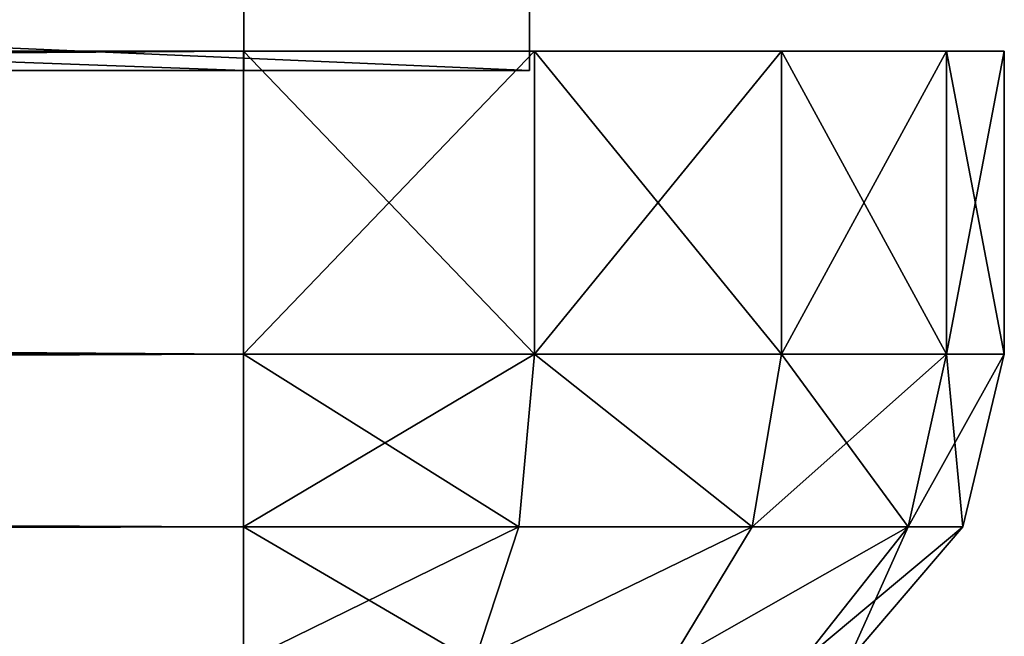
# Model space of a CAD drawing. Extents: x -118 to 117, y 0 to 85.
# Tile 128 of 132: x 112.32 to 117.5, y 4.01 to 7.25. Entities that reach past the tile are written whole.
import ezdxf

# ---------------------------------------------------------------- set-up
doc = ezdxf.new("R2010")
doc.units = 0
doc.header["$LTSCALE"] = 25.4
doc.layers.get('0').update_dxf_attribs({"color": 13, "linetype": 'CONTINUOUS'})

# ---------------------------------------------------------------- blocks, each defined once
blk = doc.blocks.new('ASSAM-4453_STL')
at = {"color": 18}
mesh = blk.add_polyface(dxfattribs=at)
corners = [(115, 6.9793, 98.3903), (-115, 16.9793, 98.3903), (-115, 6.9793, 98.3903), (115, 16.9793, 98.3903)]
mesh.append_faces([[corners[k] for k in face] for face in [(0, 1, 2), (1, 0, 3)]], dxfattribs={"vtx0": -1, "color": 18})
mesh = blk.add_polyface(dxfattribs=at)
corners = [(115, 16.9793, 6.3903), (-115, 6.9793, 6.3903), (-115, 16.9793, 6.3903), (115, 6.9793, 6.3903)]
mesh.append_faces([[corners[k] for k in face] for face in [(0, 1, 2), (1, 0, 3)]], dxfattribs={"vtx0": -1, "color": 18})
mesh = blk.add_polyface(dxfattribs=at)
corners = [(115, 16.9793, 6.3903), (115, 6.9793, 98.3903), (115, 6.9793, 6.3903), (115, 16.9793, 98.3903)]
mesh.append_faces([[corners[k] for k in face] for face in [(0, 1, 2), (1, 0, 3)]], dxfattribs={"vtx0": -1, "color": 18})
mesh = blk.add_polyface(dxfattribs=at)
corners = [(113.5, 15.4793, 96.8903), (-113.5, 6.9793, 96.8903), (-113.5, 15.4793, 96.8903), (113.5, 6.9793, 96.8903)]
mesh.append_faces([[corners[k] for k in face] for face in [(0, 1, 2), (1, 0, 3)]], dxfattribs={"vtx0": -1, "color": 18})
mesh = blk.add_polyface(dxfattribs=at)
corners = [(113.5, 6.9793, 7.8903), (-113.5, 15.4793, 7.8903), (-113.5, 6.9793, 7.8903), (113.5, 15.4793, 7.8903)]
mesh.append_faces([[corners[k] for k in face] for face in [(0, 1, 2), (1, 0, 3)]], dxfattribs={"vtx0": -1, "color": 18})
mesh = blk.add_polyface(dxfattribs=at)
corners = [(113.5, 15.4793, 96.8903), (113.5, 6.9793, 7.8903), (113.5, 6.9793, 96.8903), (113.5, 15.4793, 7.8903)]
mesh.append_faces([[corners[k] for k in face] for face in [(0, 1, 2), (1, 0, 3)]], dxfattribs={"vtx0": -1, "color": 18})
at = {"color": 251}
mesh = blk.add_polyface(dxfattribs=at)
corners = [(-115.0339, 7.0812, 2.6948), (113.4968, 7.0812, 2.3903), (-113.5032, 7.0812, 2.3903), (115.0275, 7.0812, 2.6948), (-116.3316, 7.0812, 3.5619), (116.3252, 7.0812, 3.5619), (-117.1987, 7.0812, 4.8596), (117.1923, 7.0812, 4.8596), (-117.5032, 7.0812, 6.3903), (117.4968, 7.0812, 6.3903), (-97.465, 7.0812, 19.5905), (-111.9517, 7.0812, 51.0903), (-112.3, 7.0812, 52.3903), (-117.5032, 7.0812, 98.3903), (-97.465, 7.0812, 25.514), (-97.465, 7.0812, 31.5905), (97.4586, 7.0812, 25.514), (-111, 7.0812, 50.1387), (-97.465, 7.0812, 37.514), (-97.465, 7.0812, 43.5905), (97.4586, 7.0812, 37.514), (-109.7, 7.0812, 49.7903), (-97.465, 7.0812, 49.514), (97.4586, 7.0812, 49.514), (-111.9517, 7.0812, 53.6903), (-111, 7.0812, 54.642), (-109.7, 7.0812, 54.9903), (-97.465, 7.0812, 55.5905), (109.6936, 7.0812, 54.9903), (-97.465, 7.0812, 61.514), (-97.465, 7.0812, 67.5905), (97.4586, 7.0812, 61.514), (-97.465, 7.0812, 73.514), (-97.465, 7.0812, 79.5905), (97.4586, 7.0812, 73.514), (-97.465, 7.0812, 85.514), (97.4586, 7.0812, 85.514), (112.2936, 7.0812, 52.3903), (117.4968, 7.0812, 98.3903), (111.9453, 7.0812, 51.0903), (97.4586, 7.0812, 19.5905), (97.4586, 7.0812, 31.5905), (110.9936, 7.0812, 50.1387), (97.4586, 7.0812, 43.5905), (109.6936, 7.0812, 49.7903), (111.9453, 7.0812, 53.6903), (110.9936, 7.0812, 54.642), (97.4586, 7.0812, 55.5905), (97.4586, 7.0812, 67.5905), (97.4586, 7.0812, 79.5905), (-117.1987, 7.0812, 99.9211), (117.1923, 7.0812, 99.9211), (-116.3316, 7.0812, 101.2187), (116.3252, 7.0812, 101.2187), (-115.0339, 7.0812, 102.0858), (115.0275, 7.0812, 102.0858), (-113.5032, 7.0812, 102.3903), (113.4968, 7.0812, 102.3903), (-108.4, 7.0812, 50.1387), (108.3936, 7.0812, 50.1387), (-107.4483, 7.0812, 51.0903), (107.4419, 7.0812, 51.0903), (-107.1, 7.0812, 52.3903), (107.0936, 7.0812, 52.3903), (-107.4483, 7.0812, 53.6903), (107.4419, 7.0812, 53.6903), (-108.4, 7.0812, 54.642), (108.3936, 7.0812, 54.642)]
mesh.append_faces([[corners[k] for k in face] for face in [(0, 1, 2), (55, 56, 57)]], dxfattribs={"vtx0": -1, "color": 251})
mesh.append_faces([[corners[k] for k in face] for face in [(1, 0, 3), (3, 4, 5), (5, 6, 7), (7, 8, 9), (11, 8, 12), (10, 11, 14), (14, 15, 16), (15, 17, 18), (18, 19, 20), (19, 21, 22), (22, 21, 23), (12, 13, 24), (24, 13, 25), (25, 13, 26), (27, 13, 29), (29, 30, 31), (30, 13, 32), (32, 33, 34), (33, 13, 35), (35, 13, 36), (9, 37, 38), (37, 9, 39), (40, 9, 10), (41, 16, 15), (39, 41, 42), (43, 20, 19), (42, 43, 44), (47, 28, 27), (48, 31, 30), (49, 34, 33), (38, 50, 51), (51, 52, 53), (53, 54, 55), (58, 44, 21), (44, 58, 59), (59, 60, 61), (61, 62, 63), (63, 64, 65), (65, 66, 67), (67, 26, 28)]], dxfattribs={"vtx0": -1, "vtx1": -1, "color": 251})
mesh.append_faces([[corners[k] for k in face] for face in [(9, 8, 10), (10, 8, 11), (14, 11, 15), (18, 17, 19), (26, 13, 27), (26, 27, 28), (29, 13, 30), (32, 13, 33), (39, 9, 40), (39, 16, 41), (42, 20, 43), (44, 23, 21), (38, 28, 47), (38, 31, 48), (38, 34, 49), (38, 36, 13)]], dxfattribs={"vtx0": -1, "vtx1": -1, "vtx2": -1, "color": 251})
mesh.append_faces([[corners[k] for k in face] for face in [(3, 0, 4), (5, 4, 6), (7, 6, 8), (12, 8, 13), (15, 11, 17), (19, 17, 21), (39, 40, 16), (42, 41, 20), (44, 43, 23), (38, 37, 45), (38, 45, 46), (38, 46, 28), (38, 47, 31), (38, 48, 34), (38, 49, 36), (38, 13, 50), (51, 50, 52), (53, 52, 54), (55, 54, 56), (59, 58, 60), (61, 60, 62), (63, 62, 64), (65, 64, 66), (67, 66, 26)]], dxfattribs={"vtx0": -1, "vtx2": -1, "color": 251})
mesh = blk.add_polyface(dxfattribs=at)
corners = [(113.4968, 5.4893, 102.3903), (-113.5032, 7.0812, 102.3903), (-113.5032, 5.4893, 102.3903), (113.4968, 7.0812, 102.3903)]
mesh.append_faces([[corners[k] for k in face] for face in [(0, 1, 2), (1, 0, 3)]], dxfattribs={"vtx0": -1, "color": 251})
mesh = blk.add_polyface(dxfattribs=at)
corners = [(113.4968, 7.0812, 2.3903), (-113.5032, 5.4893, 2.3903), (-113.5032, 7.0812, 2.3903), (113.4968, 5.4893, 2.3903)]
mesh.append_faces([[corners[k] for k in face] for face in [(0, 1, 2), (1, 0, 3)]], dxfattribs={"vtx0": -1, "color": 251})
mesh = blk.add_polyface(dxfattribs=at)
corners = [(115.0275, 5.4893, 102.0858), (113.4968, 7.0812, 102.3903), (113.4968, 5.4893, 102.3903), (115.0275, 7.0812, 102.0858)]
mesh.append_faces([[corners[k] for k in face] for face in [(0, 1, 2), (1, 0, 3)]], dxfattribs={"vtx0": -1, "color": 251})
mesh = blk.add_polyface(dxfattribs=at)
corners = [(115.0275, 7.0812, 2.6948), (113.4968, 5.4893, 2.3903), (113.4968, 7.0812, 2.3903), (115.0275, 5.4893, 2.6948)]
mesh.append_faces([[corners[k] for k in face] for face in [(0, 1, 2), (1, 0, 3)]], dxfattribs={"vtx0": -1, "color": 251})
mesh = blk.add_polyface(dxfattribs=at)
corners = [(116.3252, 5.4893, 101.2187), (115.0275, 7.0812, 102.0858), (115.0275, 5.4893, 102.0858), (116.3252, 7.0812, 101.2187)]
mesh.append_faces([[corners[k] for k in face] for face in [(0, 1, 2), (1, 0, 3)]], dxfattribs={"vtx0": -1, "color": 251})
mesh = blk.add_polyface(dxfattribs=at)
corners = [(116.3252, 7.0812, 3.5619), (115.0275, 5.4893, 2.6948), (115.0275, 7.0812, 2.6948), (116.3252, 5.4893, 3.5619)]
mesh.append_faces([[corners[k] for k in face] for face in [(0, 1, 2), (1, 0, 3)]], dxfattribs={"vtx0": -1, "color": 251})
mesh = blk.add_polyface(dxfattribs=at)
corners = [(117.1923, 7.0812, 99.9211), (116.3252, 5.4893, 101.2187), (117.1923, 5.4893, 99.9211), (116.3252, 7.0812, 101.2187)]
mesh.append_faces([[corners[k] for k in face] for face in [(0, 1, 2), (1, 0, 3)]], dxfattribs={"vtx0": -1, "color": 251})
mesh = blk.add_polyface(dxfattribs=at)
corners = [(116.3252, 7.0812, 3.5619), (117.1923, 5.4893, 4.8596), (116.3252, 5.4893, 3.5619), (117.1923, 7.0812, 4.8596)]
mesh.append_faces([[corners[k] for k in face] for face in [(0, 1, 2), (1, 0, 3)]], dxfattribs={"vtx0": -1, "color": 251})
mesh = blk.add_polyface(dxfattribs=at)
corners = [(117.4968, 7.0812, 98.3903), (117.1923, 5.4893, 99.9211), (117.4968, 5.4893, 98.3903), (117.1923, 7.0812, 99.9211)]
mesh.append_faces([[corners[k] for k in face] for face in [(0, 1, 2), (1, 0, 3)]], dxfattribs={"vtx0": -1, "color": 251})
mesh = blk.add_polyface(dxfattribs=at)
corners = [(117.1923, 7.0812, 4.8596), (117.4968, 5.4893, 6.3903), (117.1923, 5.4893, 4.8596), (117.4968, 7.0812, 6.3903)]
mesh.append_faces([[corners[k] for k in face] for face in [(0, 1, 2), (1, 0, 3)]], dxfattribs={"vtx0": -1, "color": 251})
mesh = blk.add_polyface(dxfattribs=at)
corners = [(117.4968, 7.0812, 6.3903), (117.4968, 5.4893, 98.3903), (117.4968, 5.4893, 6.3903), (117.4968, 7.0812, 98.3903)]
mesh.append_faces([[corners[k] for k in face] for face in [(0, 1, 2), (1, 0, 3)]], dxfattribs={"vtx0": -1, "color": 251})
at = {"color": 18}
mesh = blk.add_polyface(dxfattribs=at)
corners = [(115, 6.9793, 6.3903), (113.5, 6.9793, 7.8903), (-115, 6.9793, 6.3903), (115, 6.9793, 98.3903), (113.5, 6.9793, 96.8903), (-113.5, 6.9793, 96.8903), (-113.5, 6.9793, 7.8903), (-115, 6.9793, 98.3903)]
mesh.append_faces([[corners[k] for k in face] for face in [(0, 1, 2), (1, 3, 4), (4, 3, 5), (2, 6, 7), (6, 2, 1), (7, 5, 3)]], dxfattribs={"vtx0": -1, "vtx1": -1, "color": 18})
mesh.append_faces([[corners[k] for k in face] for face in [(1, 0, 3), (7, 6, 5)]], dxfattribs={"vtx0": -1, "vtx2": -1, "color": 18})
at = {"color": 251}
mesh = blk.add_polyface(dxfattribs=at)
corners = [(113.4968, 5.4893, 2.3903), (-113.5032, 4.5814, 2.6083), (-113.5032, 5.4893, 2.3903), (113.4968, 4.5814, 2.6083)]
mesh.append_faces([[corners[k] for k in face] for face in [(0, 1, 2), (1, 0, 3)]], dxfattribs={"vtx0": -1, "color": 251})
mesh = blk.add_polyface(dxfattribs=at)
corners = [(113.4968, 4.5814, 102.1723), (-113.5032, 5.4893, 102.3903), (-113.5032, 4.5814, 102.1723), (113.4968, 5.4893, 102.3903)]
mesh.append_faces([[corners[k] for k in face] for face in [(0, 1, 2), (1, 0, 3)]], dxfattribs={"vtx0": -1, "color": 251})
mesh = blk.add_polyface(dxfattribs=at)
corners = [(115.0275, 5.4893, 2.6948), (113.4968, 4.5814, 2.6083), (113.4968, 5.4893, 2.3903), (114.9441, 4.5814, 2.8962)]
mesh.append_faces([[corners[k] for k in face] for face in [(0, 1, 2), (1, 0, 3)]], dxfattribs={"vtx0": -1, "color": 251})
mesh = blk.add_polyface(dxfattribs=at)
corners = [(114.9441, 4.5814, 101.8844), (113.4968, 5.4893, 102.3903), (113.4968, 4.5814, 102.1723), (115.0275, 5.4893, 102.0858)]
mesh.append_faces([[corners[k] for k in face] for face in [(0, 1, 2), (1, 0, 3)]], dxfattribs={"vtx0": -1, "color": 251})
mesh = blk.add_polyface(dxfattribs=at)
corners = [(115.0275, 5.4893, 2.6948), (116.1711, 4.5814, 3.716), (114.9441, 4.5814, 2.8962), (116.3252, 5.4893, 3.5619)]
mesh.append_faces([[corners[k] for k in face] for face in [(0, 1, 2), (1, 0, 3)]], dxfattribs={"vtx0": -1, "color": 251})
mesh = blk.add_polyface(dxfattribs=at)
corners = [(116.1711, 4.5814, 101.0646), (115.0275, 5.4893, 102.0858), (114.9441, 4.5814, 101.8844), (116.3252, 5.4893, 101.2187)]
mesh.append_faces([[corners[k] for k in face] for face in [(0, 1, 2), (1, 0, 3)]], dxfattribs={"vtx0": -1, "color": 251})
mesh = blk.add_polyface(dxfattribs=at)
corners = [(116.3252, 5.4893, 3.5619), (116.9909, 4.5814, 4.943), (116.1711, 4.5814, 3.716), (117.1923, 5.4893, 4.8596)]
mesh.append_faces([[corners[k] for k in face] for face in [(0, 1, 2), (1, 0, 3)]], dxfattribs={"vtx0": -1, "color": 251})
mesh = blk.add_polyface(dxfattribs=at)
corners = [(117.1923, 5.4893, 99.9211), (116.1711, 4.5814, 101.0646), (116.9909, 4.5814, 99.8376), (116.3252, 5.4893, 101.2187)]
mesh.append_faces([[corners[k] for k in face] for face in [(0, 1, 2), (1, 0, 3)]], dxfattribs={"vtx0": -1, "color": 251})
mesh = blk.add_polyface(dxfattribs=at)
corners = [(117.1923, 5.4893, 4.8596), (117.2788, 4.5814, 6.3903), (116.9909, 4.5814, 4.943), (117.4968, 5.4893, 6.3903)]
mesh.append_faces([[corners[k] for k in face] for face in [(0, 1, 2), (1, 0, 3)]], dxfattribs={"vtx0": -1, "color": 251})
mesh = blk.add_polyface(dxfattribs=at)
corners = [(117.4968, 5.4893, 98.3903), (116.9909, 4.5814, 99.8376), (117.2788, 4.5814, 98.3903), (117.1923, 5.4893, 99.9211)]
mesh.append_faces([[corners[k] for k in face] for face in [(0, 1, 2), (1, 0, 3)]], dxfattribs={"vtx0": -1, "color": 251})
mesh = blk.add_polyface(dxfattribs=at)
corners = [(117.4968, 5.4893, 6.3903), (117.2788, 4.5814, 98.3903), (117.2788, 4.5814, 6.3903), (117.4968, 5.4893, 98.3903)]
mesh.append_faces([[corners[k] for k in face] for face in [(0, 1, 2), (1, 0, 3)]], dxfattribs={"vtx0": -1, "color": 251})
mesh = blk.add_polyface(dxfattribs=at)
corners = [(113.4968, 4.5814, 2.6083), (-113.5032, 3.8713, 3.2147), (-113.5032, 4.5814, 2.6083), (113.4968, 3.8713, 3.2147)]
mesh.append_faces([[corners[k] for k in face] for face in [(0, 1, 2), (1, 0, 3)]], dxfattribs={"vtx0": -1, "color": 251})
mesh = blk.add_polyface(dxfattribs=at)
corners = [(113.4968, 3.8713, 101.5659), (-113.5032, 4.5814, 102.1723), (-113.5032, 3.8713, 101.5659), (113.4968, 4.5814, 102.1723)]
mesh.append_faces([[corners[k] for k in face] for face in [(0, 1, 2), (1, 0, 3)]], dxfattribs={"vtx0": -1, "color": 251})
mesh = blk.add_polyface(dxfattribs=at)
corners = [(114.9441, 4.5814, 2.8962), (113.4968, 3.8713, 3.2147), (113.4968, 4.5814, 2.6083), (114.7121, 3.8713, 3.4565)]
mesh.append_faces([[corners[k] for k in face] for face in [(0, 1, 2), (1, 0, 3)]], dxfattribs={"vtx0": -1, "color": 251})
mesh = blk.add_polyface(dxfattribs=at)
corners = [(114.7121, 3.8713, 101.3242), (113.4968, 4.5814, 102.1723), (113.4968, 3.8713, 101.5659), (114.9441, 4.5814, 101.8844)]
mesh.append_faces([[corners[k] for k in face] for face in [(0, 1, 2), (1, 0, 3)]], dxfattribs={"vtx0": -1, "color": 251})
mesh = blk.add_polyface(dxfattribs=at)
corners = [(116.1711, 4.5814, 3.716), (114.7121, 3.8713, 3.4565), (114.9441, 4.5814, 2.8962), (115.7423, 3.8713, 4.1449)]
mesh.append_faces([[corners[k] for k in face] for face in [(0, 1, 2), (1, 0, 3)]], dxfattribs={"vtx0": -1, "color": 251})
mesh = blk.add_polyface(dxfattribs=at)
corners = [(116.1711, 4.5814, 101.0646), (114.7121, 3.8713, 101.3242), (115.7423, 3.8713, 100.6358), (114.9441, 4.5814, 101.8844)]
mesh.append_faces([[corners[k] for k in face] for face in [(0, 1, 2), (1, 0, 3)]], dxfattribs={"vtx0": -1, "color": 251})
mesh = blk.add_polyface(dxfattribs=at)
corners = [(116.9909, 4.5814, 4.943), (115.7423, 3.8713, 4.1449), (116.1711, 4.5814, 3.716), (116.4306, 3.8713, 5.1751)]
mesh.append_faces([[corners[k] for k in face] for face in [(0, 1, 2), (1, 0, 3)]], dxfattribs={"vtx0": -1, "color": 251})
mesh = blk.add_polyface(dxfattribs=at)
corners = [(116.9909, 4.5814, 99.8376), (115.7423, 3.8713, 100.6358), (116.4306, 3.8713, 99.6056), (116.1711, 4.5814, 101.0646)]
mesh.append_faces([[corners[k] for k in face] for face in [(0, 1, 2), (1, 0, 3)]], dxfattribs={"vtx0": -1, "color": 251})
mesh = blk.add_polyface(dxfattribs=at)
corners = [(116.9909, 4.5814, 4.943), (116.6724, 3.8713, 6.3903), (116.4306, 3.8713, 5.1751), (117.2788, 4.5814, 6.3903)]
mesh.append_faces([[corners[k] for k in face] for face in [(0, 1, 2), (1, 0, 3)]], dxfattribs={"vtx0": -1, "color": 251})
mesh = blk.add_polyface(dxfattribs=at)
corners = [(117.2788, 4.5814, 98.3903), (116.4306, 3.8713, 99.6056), (116.6724, 3.8713, 98.3903), (116.9909, 4.5814, 99.8376)]
mesh.append_faces([[corners[k] for k in face] for face in [(0, 1, 2), (1, 0, 3)]], dxfattribs={"vtx0": -1, "color": 251})
mesh = blk.add_polyface(dxfattribs=at)
corners = [(117.2788, 4.5814, 6.3903), (116.6724, 3.8713, 98.3903), (116.6724, 3.8713, 6.3903), (117.2788, 4.5814, 98.3903)]
mesh.append_faces([[corners[k] for k in face] for face in [(0, 1, 2), (1, 0, 3)]], dxfattribs={"vtx0": -1, "color": 251})

msp = doc.modelspace()

# ---------------------------------------------------------------- block references
at = {"color": 0}
msp.add_blockref('ASSAM-4453_STL', (0, 0), dxfattribs=at)

doc.saveas('drawing.dxf')
